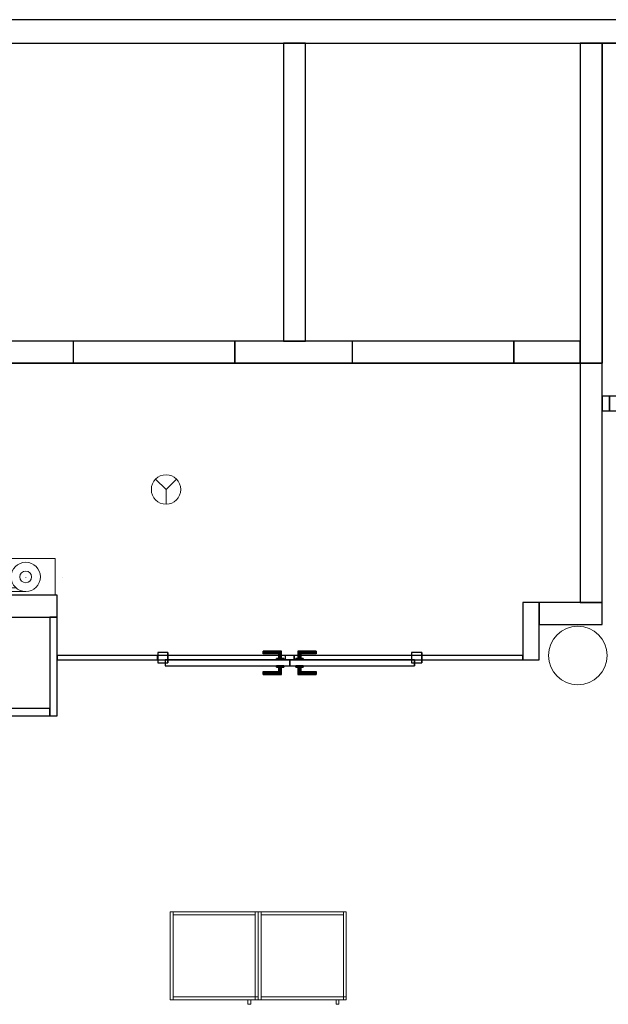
# Model space of a CAD drawing. Header units: metres. Extents: x 397.7 to 427.5, y 12.7 to 28.4.
# Tile 115 of 118: x 417.2 to 421.2, y 21.5 to 28.2. Entities that reach past the tile are written whole.
import ezdxf

# ---------------------------------------------------------------- set-up
doc = ezdxf.new("R2010")
doc.units = ezdxf.units.M
doc.layers.add('01_CARPINTERIA', color=5, linetype='Continuous', lineweight=25, true_color=0x0000ff)
doc.layers.add('01_SUELOS', color=7, linetype='Continuous', lineweight=25, true_color=0x007f00)
for name, color, linetype, lineweight in [('02_MOBILIARIO', 7, 'Continuous', 18), ('A-COLS-____-MCUT', 7, 'Continuous', 18), ('A-COLS-____-OTLN', 7, 'Continuous', 18), ('A-DETL-____-MBND', 7, 'Continuous', 18), ('A-DETL-GENF-OTLN', 7, 'Continuous', 18), ('A-GENM-____-OTLN', 7, 'Continuous', 18), ('A-WALL-____-MCUT', 7, 'Continuous', 25), ('A-WALL-____-OTLN', 7, 'Continuous', 25)]:
    doc.layers.add(name, color=color, linetype=linetype, lineweight=lineweight)

# ---------------------------------------------------------------- blocks, each defined once
blk = doc.blocks.new('Family - Armai 60x60x60_P5-151211-08_PCI_P5')
at = {"layer": 'A-DETL-____-MBND', "color": 253, "true_color": 0xaaaaaa}
for p, q in [((0, 0.03), (0, 0.63)), ((0, 0.63), (0, 0.03)), ((0, 0.63), (0.6, 0.63)), ((0.6, 0.63), (0, 0.63)), ((0, 0.03), (0, 0.63)), ((0, 0.63), (0.02, 0.63)), ((0, 0.63), (0.02, 0.63)), ((0, 0.63), (0, 0.03)), ((0, 0.03), (0, 0.63)), ((0, 0.63), (0, 0.03)), ((0, 0.63), (0.6, 0.63)), ((0.6, 0.63), (0, 0.63)), ((0.02, 0.63), (0.02, 0.03)), ((0.02, 0.03), (0.02, 0.63)), ((0.02, 0.61), (0.02, 0.63)), ((0.02, 0.63), (0.02, 0.61)), ((0.02, 0.63), (0.58, 0.63)), ((0.58, 0.63), (0.02, 0.63)), ((0.58, 0.61), (0.02, 0.61)), ((0.02, 0.61), (0.58, 0.61)), ((0.58, 0.03), (0.58, 0.63)), ((0.58, 0.63), (0.6, 0.63)), ((0.58, 0.63), (0.6, 0.63)), ((0.58, 0.63), (0.58, 0.03)), ((0.58, 0.63), (0.58, 0.61)), ((0.58, 0.63), (0.58, 0.61)), ((0.6, 0.63), (0.6, 0.03)), ((0.6, 0.03), (0.6, 0.63)), ((0.6, 0.63), (0.6, 0.03)), ((0.6, 0.03), (0.6, 0.63)), ((0.6, 0.63), (0.6, 0.03)), ((0.6, 0.03), (0.6, 0.63)), ((0.6, 0.03), (0, 0.03)), ((0, 0.03), (0.6, 0.03)), ((0.02, 0.03), (0, 0.03)), ((0, 0.03), (0.02, 0.03)), ((0.6, 0.03), (0, 0.03)), ((0, 0.03), (0.6, 0.03)), ((0.02, 0.03), (0.02, 0.05)), ((0.02, 0.05), (0.02, 0.03)), ((0.02, 0.05), (0.58, 0.05)), ((0.58, 0.05), (0.02, 0.05)), ((0.58, 0.03), (0.02, 0.03)), ((0.02, 0.03), (0.58, 0.03)), ((0.53, 0), (0.53, 0.03)), ((0.53, 0.03), (0.53, 0)), ((0.53, 0.03), (0.55, 0.03)), ((0.55, 0.03), (0.53, 0.03)), ((0.55, 0), (0.53, 0)), ((0.53, 0), (0.55, 0)), ((0.55, 0.03), (0.55, 0)), ((0.55, 0.03), (0.55, 0)), ((0.58, 0.03), (0.58, 0.05)), ((0.58, 0.05), (0.6, 0.05)), ((0.58, 0.03), (0.58, 0.05)), ((0.6, 0.05), (0.58, 0.05)), ((0.58, 0.05), (0.58, 0.03)), ((0.58, 0.05), (0.58, 0.03)), ((0.6, 0.03), (0.58, 0.03)), ((0.58, 0.03), (0.6, 0.03)), ((0.6, 0.03), (0.58, 0.03)), ((0.58, 0.03), (0.6, 0.03)), ((0.6, 0.05), (0.6, 0.03)), ((0.6, 0.03), (0.6, 0.05))]:
    blk.add_line(p, q, dxfattribs=at)
blk = doc.blocks.new('Family - Evans P5-151270-08_PCI_P5')
at = {"layer": 'A-WALL-____-MCUT', "color": 253, "true_color": 0xaaaaaa}
for p, q in [((0.6881, 0.03), (0, 0.03)), ((0, 0.03), (0, 0)), ((0, 0), (0.6881, 0)), ((0.6881, 0), (0.6881, 0.03)), ((2.4872, 0.03), (2.4872, 0)), ((3.1707, 0.03), (2.4872, 0.03)), ((2.4872, 0), (3.1707, 0)), ((3.1707, 0), (3.1707, 0.03))]:
    blk.add_line(p, q, dxfattribs=at)
at = {"layer": 'A-WALL-____-OTLN', "color": 253, "true_color": 0xaaaaaa}
for p, q in [((3.1707, 0.03), (0, 0.03)), ((0, 0.03), (0, 0)), ((0, 0), (3.1707, 0)), ((2.4872, 0.03), (0.6881, 0.03)), ((0.6881, 0.03), (0.6881, 0)), ((2.4872, 0.03), (2.4872, 0)), ((3.1707, 0), (3.1707, 0.03)), ((0.6881, 0), (2.4872, 0))]:
    blk.add_line(p, q, dxfattribs=at)
at = {"layer": 'A-WALL-____-OTLN', "color": 253, "lineweight": 18, "true_color": 0xaaaaaa}
blk.add_line((0, 0), (3.1707, 0), dxfattribs=at)
blk = doc.blocks.new('Family - Vano porta P5-151272-08_PCI_P5')
at = {"layer": 'A-GENM-____-OTLN', "color": 253, "true_color": 0xaaaaaa}
for p, q in [((418.1305, 23.8995), (418.1305, 23.8695)), ((419.9296, 23.8995), (418.1305, 23.8995)), ((418.1305, 23.8995), (418.1305, 23.8695)), ((418.1305, 23.8995), (419.9296, 23.8995)), ((418.1305, 23.8695), (419.9296, 23.8695)), ((419.9296, 23.8695), (418.1305, 23.8695)), ((419.9296, 23.8695), (419.9296, 23.8995)), ((419.9296, 23.8995), (419.9296, 23.8695))]:
    blk.add_line(p, q, dxfattribs=at)
blk = doc.blocks.new('Family - Evans P5-151276-08_PCI_P5')
at = {"layer": 'A-WALL-____-MCUT', "color": 253, "true_color": 0xaaaaaa}
for p, q in [((0.39, 0.11), (0, 0.11)), ((0, 0.11), (0, 0)), ((0.39, 0), (0.39, 0.11)), ((0, 0), (0.39, 0))]:
    blk.add_line(p, q, dxfattribs=at)
at = {"layer": 'A-WALL-____-OTLN', "color": 253, "true_color": 0xaaaaaa}
for p, q in [((0.39, 0.11), (0, 0.11)), ((0, 0.11), (0, 0)), ((0.39, 0), (0.39, 0.11)), ((0, 0), (0.39, 0))]:
    blk.add_line(p, q, dxfattribs=at)
at = {"layer": 'A-WALL-____-OTLN', "color": 253, "lineweight": 18, "true_color": 0xaaaaaa}
blk.add_line((0, 0), (0.39, 0), dxfattribs=at)
blk = doc.blocks.new('Family - LONDR55-XX_ZZ-ARQ-CAA-M3D-Londres55-151293-08_PCI_P5')
at = {"layer": '01_CARPINTERIA', "color": 161, "true_color": 0xaaaaff}
for p, q in [((0.719, 0.1487), (0.719, 0.15)), ((0.719, 0.15), (0.719, 0.1487)), ((0.844, 0.15), (0.719, 0.15)), ((0.719, 0.145), (0.719, 0.1487)), ((0.719, 0.1487), (0.719, 0.145)), ((0.8427, 0.1487), (0.719, 0.1487)), ((0.8427, 0.1487), (0.719, 0.1487)), ((0.719, 0.14), (0.719, 0.145)), ((0.719, 0.145), (0.719, 0.14)), ((0.839, 0.145), (0.719, 0.145)), ((0.839, 0.145), (0.719, 0.145)), ((0.719, 0.135), (0.719, 0.14)), ((0.719, 0.14), (0.719, 0.135)), ((0.719, 0.14), (0.834, 0.14)), ((0.834, 0.14), (0.719, 0.14)), ((0.719, 0.135), (0.719, 0.1313)), ((0.719, 0.1313), (0.719, 0.135)), ((0.829, 0.135), (0.719, 0.135)), ((0.829, 0.135), (0.719, 0.135)), ((0.8254, 0.1313), (0.829, 0.135)), ((0.829, 0.135), (0.8254, 0.1313)), ((0.829, 0.135), (0.834, 0.14)), ((0.834, 0.14), (0.829, 0.135)), ((0.829, 0.1), (0.829, 0.135)), ((0.829, 0.1), (0.829, 0.135)), ((0.839, 0.145), (0.834, 0.14)), ((0.834, 0.14), (0.839, 0.145)), ((0.834, 0.14), (0.834, 0.1)), ((0.834, 0.1), (0.834, 0.14)), ((0.8427, 0.1487), (0.839, 0.145)), ((0.839, 0.145), (0.8427, 0.1487)), ((0.839, 0.1), (0.839, 0.145)), ((0.839, 0.1), (0.839, 0.145)), ((0.844, 0.15), (0.8427, 0.1487)), ((0.8427, 0.1487), (0.844, 0.15)), ((0.8427, 0.1), (0.8427, 0.1487)), ((0.8427, 0.1), (0.8427, 0.1487)), ((0.844, 0.1), (0.844, 0.15)), ((0.9564, 0.1487), (0.955, 0.15)), ((0.955, 0.15), (0.955, 0.1)), ((0.955, 0.15), (0.9564, 0.1487)), ((1.08, 0.15), (0.955, 0.15)), ((0.96, 0.145), (0.9564, 0.1487)), ((0.9564, 0.1487), (0.9564, 0.1)), ((0.9564, 0.1487), (0.9564, 0.1)), ((0.9564, 0.1487), (0.96, 0.145)), ((1.08, 0.1487), (0.9564, 0.1487)), ((1.08, 0.1487), (0.9564, 0.1487)), ((0.965, 0.14), (0.96, 0.145)), ((0.96, 0.145), (0.96, 0.1)), ((0.96, 0.145), (0.96, 0.1)), ((0.96, 0.145), (0.965, 0.14)), ((1.08, 0.145), (0.96, 0.145)), ((1.08, 0.145), (0.96, 0.145)), ((0.965, 0.1), (0.965, 0.14)), ((0.965, 0.14), (0.965, 0.1)), ((0.965, 0.14), (0.97, 0.135)), ((0.97, 0.135), (0.965, 0.14)), ((0.965, 0.14), (1.08, 0.14)), ((1.08, 0.14), (0.965, 0.14)), ((0.97, 0.135), (0.97, 0.1)), ((0.97, 0.135), (0.9737, 0.1313)), ((0.9737, 0.1313), (0.97, 0.135)), ((0.97, 0.135), (0.97, 0.1)), ((1.08, 0.135), (0.97, 0.135)), ((1.08, 0.135), (0.97, 0.135)), ((1.08, 0.1487), (1.08, 0.15)), ((1.08, 0.15), (1.08, 0.1487)), ((1.08, 0.145), (1.08, 0.1487)), ((1.08, 0.1487), (1.08, 0.145)), ((1.08, 0.145), (1.08, 0.14)), ((1.08, 0.14), (1.08, 0.145)), ((1.08, 0.14), (1.08, 0.135)), ((1.08, 0.135), (1.08, 0.14)), ((1.08, 0.135), (1.08, 0.1313)), ((1.08, 0.1313), (1.08, 0.135)), ((0.07, 0.07), (0, 0.07)), ((0, 0.07), (0, 0)), ((0.07, 0.07), (0, 0.07)), ((0, 0), (0, 0.07)), ((0.899, 0.09), (0.05, 0.09)), ((0.05, 0.09), (0.05, 0.05)), ((0.899, 0.09), (0.05, 0.09)), ((0.05, 0.05), (0.05, 0.09)), ((0.07, 0), (0.07, 0.07)), ((0.07, 0), (0.07, 0.07)), ((0.719, 0.1313), (0.719, 0.13)), ((0.719, 0.13), (0.719, 0.1313)), ((0.8254, 0.1313), (0.719, 0.1313)), ((0.8254, 0.1313), (0.719, 0.1313)), ((0.824, 0.13), (0.719, 0.13)), ((0.859, 0.1), (0.809, 0.1)), ((0.809, 0.1), (0.859, 0.1)), ((0.809, 0.09), (0.809, 0.1)), ((0.809, 0.09), (0.809, 0.1)), ((0.859, 0.09), (0.809, 0.09)), ((0.809, 0.09), (0.859, 0.09)), ((0.824, 0.13), (0.8254, 0.1313)), ((0.8254, 0.1313), (0.824, 0.13)), ((0.824, 0.1), (0.824, 0.13)), ((0.8254, 0.1), (0.824, 0.1)), ((0.824, 0.1), (0.8254, 0.1)), ((0.8254, 0.1), (0.8254, 0.1313)), ((0.8254, 0.1), (0.8254, 0.1313)), ((0.829, 0.1), (0.8254, 0.1)), ((0.8254, 0.1), (0.829, 0.1)), ((0.834, 0.1), (0.829, 0.1)), ((0.829, 0.1), (0.834, 0.1)), ((0.839, 0.1), (0.834, 0.1)), ((0.834, 0.1), (0.839, 0.1)), ((0.839, 0.1), (0.8427, 0.1)), ((0.8427, 0.1), (0.839, 0.1)), ((0.8427, 0.1), (0.844, 0.1)), ((0.844, 0.1), (0.8427, 0.1)), ((0.859, 0.09), (0.859, 0.1)), ((0.859, 0.1), (0.859, 0.09)), ((0.899, 0.05), (0.899, 0.09)), ((0.899, 0.05), (0.899, 0.09)), ((1.7491, 0.09), (0.9, 0.09)), ((0.9, 0.09), (0.9, 0.05)), ((1.7491, 0.09), (0.9, 0.09)), ((0.9, 0.05), (0.9, 0.09)), ((0.99, 0.1), (0.94, 0.1)), ((0.94, 0.1), (0.99, 0.1)), ((0.94, 0.09), (0.94, 0.1)), ((0.94, 0.09), (0.94, 0.1)), ((0.99, 0.09), (0.94, 0.09)), ((0.94, 0.09), (0.99, 0.09)), ((0.9564, 0.1), (0.955, 0.1)), ((0.955, 0.1), (0.9564, 0.1)), ((0.96, 0.1), (0.9564, 0.1)), ((0.9564, 0.1), (0.96, 0.1)), ((0.965, 0.1), (0.96, 0.1)), ((0.96, 0.1), (0.965, 0.1)), ((0.97, 0.1), (0.965, 0.1)), ((0.965, 0.1), (0.97, 0.1)), ((0.97, 0.1), (0.9737, 0.1)), ((0.9737, 0.1), (0.97, 0.1)), ((0.9737, 0.1313), (0.9737, 0.1)), ((0.9737, 0.1313), (0.975, 0.13)), ((0.975, 0.13), (0.9737, 0.1313)), ((0.9737, 0.1313), (0.9737, 0.1)), ((1.08, 0.1313), (0.9737, 0.1313)), ((1.08, 0.1313), (0.9737, 0.1313)), ((0.9737, 0.1), (0.975, 0.1)), ((0.975, 0.1), (0.9737, 0.1)), ((0.975, 0.13), (0.975, 0.1)), ((1.08, 0.13), (0.975, 0.13)), ((0.99, 0.09), (0.99, 0.1)), ((0.99, 0.1), (0.99, 0.09)), ((1.08, 0.1313), (1.08, 0.13)), ((1.08, 0.13), (1.08, 0.1313)), ((1.7991, 0.07), (1.7291, 0.07)), ((1.7291, 0.07), (1.7291, 0)), ((1.7991, 0.07), (1.7291, 0.07)), ((1.7291, 0), (1.7291, 0.07)), ((1.7491, 0.05), (1.7491, 0.09)), ((1.7491, 0.05), (1.7491, 0.09)), ((1.7991, 0), (1.7991, 0.07)), ((1.7991, 0), (1.7991, 0.07)), ((0, 0), (0.07, 0)), ((0, 0), (0.07, 0)), ((0.05, 0.05), (0.899, 0.05)), ((0.05, 0.05), (0.899, 0.05)), ((0.719, 0.0087), (0.719, 0.01)), ((0.719, 0.01), (0.719, 0.0087)), ((0.719, 0.01), (0.824, 0.01)), ((0.719, 0.005), (0.719, 0.0087)), ((0.719, 0.0087), (0.719, 0.005)), ((0.719, 0.0087), (0.8254, 0.0087)), ((0.719, 0.0087), (0.8254, 0.0087)), ((0.719, 0), (0.719, 0.005)), ((0.719, 0.005), (0.719, 0)), ((0.719, 0.005), (0.829, 0.005)), ((0.719, 0.005), (0.829, 0.005)), ((0.719, -0.005), (0.719, 0)), ((0.834, 0), (0.719, 0)), ((0.719, 0), (0.834, 0)), ((0.809, 0.05), (0.859, 0.05)), ((0.859, 0.05), (0.809, 0.05)), ((0.809, 0.04), (0.809, 0.05)), ((0.809, 0.04), (0.809, 0.05)), ((0.809, 0.04), (0.859, 0.04)), ((0.859, 0.04), (0.809, 0.04)), ((0.8254, 0.04), (0.824, 0.04)), ((0.824, 0.04), (0.8254, 0.04)), ((0.824, 0.01), (0.824, 0.04)), ((0.8254, 0.0087), (0.824, 0.01)), ((0.824, 0.01), (0.8254, 0.0087)), ((0.829, 0.04), (0.8254, 0.04)), ((0.8254, 0.04), (0.829, 0.04)), ((0.8254, 0.0087), (0.8254, 0.04)), ((0.8254, 0.0087), (0.8254, 0.04)), ((0.829, 0.005), (0.8254, 0.0087)), ((0.8254, 0.0087), (0.829, 0.005)), ((0.829, 0.04), (0.834, 0.04)), ((0.834, 0.04), (0.829, 0.04)), ((0.829, 0.005), (0.829, 0.04)), ((0.829, 0.005), (0.829, 0.04)), ((0.834, 0), (0.829, 0.005)), ((0.829, 0.005), (0.834, 0)), ((0.834, 0.04), (0.839, 0.04)), ((0.839, 0.04), (0.834, 0.04)), ((0.834, 0.04), (0.834, 0)), ((0.834, 0), (0.834, 0.04)), ((0.834, 0), (0.839, -0.005)), ((0.839, 0.04), (0.8427, 0.04)), ((0.8427, 0.04), (0.839, 0.04)), ((0.839, -0.005), (0.839, 0.04)), ((0.839, -0.005), (0.839, 0.04)), ((0.8427, 0.04), (0.844, 0.04)), ((0.844, 0.04), (0.8427, 0.04)), ((0.8427, -0.0087), (0.8427, 0.04)), ((0.8427, -0.0087), (0.8427, 0.04)), ((0.844, -0.01), (0.844, 0.04)), ((0.859, 0.04), (0.859, 0.05)), ((0.859, 0.05), (0.859, 0.04)), ((0.93, 0.05), (0.87, 0.05)), ((0.87, 0.05), (0.87, 0.02)), ((0.93, 0.05), (0.87, 0.05)), ((0.87, 0.02), (0.87, 0.05)), ((0.87, 0.02), (0.93, 0.02)), ((0.87, 0.02), (0.93, 0.02)), ((0.9, 0.05), (1.7491, 0.05)), ((0.9, 0.05), (1.7491, 0.05)), ((0.93, 0.02), (0.93, 0.05)), ((0.93, 0.02), (0.93, 0.05)), ((0.94, 0.05), (0.99, 0.05)), ((0.99, 0.05), (0.94, 0.05)), ((0.94, 0.04), (0.94, 0.05)), ((0.94, 0.04), (0.94, 0.05)), ((0.94, 0.04), (0.99, 0.04)), ((0.99, 0.04), (0.94, 0.04)), ((0.9564, 0.04), (0.955, 0.04)), ((0.955, 0.04), (0.9564, 0.04)), ((0.955, 0.04), (0.955, -0.01)), ((0.96, 0.04), (0.9564, 0.04)), ((0.9564, 0.04), (0.96, 0.04)), ((0.9564, 0.04), (0.9564, -0.0087)), ((0.9564, 0.04), (0.9564, -0.0087)), ((0.96, 0.04), (0.965, 0.04)), ((0.965, 0.04), (0.96, 0.04)), ((0.96, 0.04), (0.96, -0.005)), ((0.96, 0.04), (0.96, -0.005)), ((0.965, 0), (0.96, -0.005)), ((0.965, 0.04), (0.97, 0.04)), ((0.97, 0.04), (0.965, 0.04)), ((0.965, 0), (0.965, 0.04)), ((0.965, 0.04), (0.965, 0)), ((0.97, 0.005), (0.965, 0)), ((0.965, 0), (0.97, 0.005)), ((1.08, 0), (0.965, 0)), ((0.965, 0), (1.08, 0)), ((0.97, 0.04), (0.9737, 0.04)), ((0.9737, 0.04), (0.97, 0.04)), ((0.97, 0.04), (0.97, 0.005)), ((0.97, 0.04), (0.97, 0.005)), ((0.9737, 0.0087), (0.97, 0.005)), ((0.97, 0.005), (0.9737, 0.0087)), ((0.97, 0.005), (1.08, 0.005)), ((0.97, 0.005), (1.08, 0.005)), ((0.9737, 0.04), (0.975, 0.04)), ((0.975, 0.04), (0.9737, 0.04)), ((0.9737, 0.04), (0.9737, 0.0087)), ((0.9737, 0.04), (0.9737, 0.0087)), ((0.975, 0.01), (0.9737, 0.0087)), ((0.9737, 0.0087), (0.975, 0.01)), ((0.9737, 0.0087), (1.08, 0.0087)), ((0.9737, 0.0087), (1.08, 0.0087)), ((0.975, 0.04), (0.975, 0.01)), ((0.975, 0.01), (1.08, 0.01)), ((0.99, 0.04), (0.99, 0.05)), ((0.99, 0.05), (0.99, 0.04)), ((1.08, 0.0087), (1.08, 0.01)), ((1.08, 0.01), (1.08, 0.0087)), ((1.08, 0.005), (1.08, 0.0087)), ((1.08, 0.0087), (1.08, 0.005)), ((1.08, 0.005), (1.08, 0)), ((1.08, 0), (1.08, 0.005)), ((1.08, 0), (1.08, -0.005)), ((1.08, -0.005), (1.08, 0)), ((1.7291, 0), (1.7991, 0)), ((1.7291, 0), (1.7991, 0)), ((0.719, 0), (0.719, -0.005)), ((0.719, -0.005), (0.719, -0.0087)), ((0.719, -0.0087), (0.719, -0.005)), ((0.719, -0.005), (0.839, -0.005)), ((0.719, -0.005), (0.839, -0.005)), ((0.719, -0.0087), (0.719, -0.01)), ((0.719, -0.01), (0.719, -0.0087)), ((0.719, -0.0087), (0.8427, -0.0087)), ((0.719, -0.0087), (0.8427, -0.0087)), ((0.719, -0.01), (0.844, -0.01)), ((0.839, -0.005), (0.834, 0)), ((0.839, -0.005), (0.8427, -0.0087)), ((0.8427, -0.0087), (0.839, -0.005)), ((0.8427, -0.0087), (0.844, -0.01)), ((0.844, -0.01), (0.8427, -0.0087)), ((0.955, -0.01), (0.9564, -0.0087)), ((0.9564, -0.0087), (0.955, -0.01)), ((0.955, -0.01), (1.08, -0.01)), ((0.9564, -0.0087), (0.96, -0.005)), ((0.96, -0.005), (0.9564, -0.0087)), ((0.9564, -0.0087), (1.08, -0.0087)), ((0.9564, -0.0087), (1.08, -0.0087)), ((0.96, -0.005), (0.965, 0)), ((0.96, -0.005), (1.08, -0.005)), ((0.96, -0.005), (1.08, -0.005)), ((1.08, -0.005), (1.08, -0.0087)), ((1.08, -0.0087), (1.08, -0.005)), ((1.08, -0.0087), (1.08, -0.01)), ((1.08, -0.01), (1.08, -0.0087))]:
    blk.add_line(p, q, dxfattribs=at)
blk = doc.blocks.new('Family - Porta P5-151294-08_PCI_P5')
blk.add_blockref('Family - LONDR55-XX_ZZ-ARQ-CAA-M3D-Londres55-151293-08_PCI_P5', (0, 0))
blk = doc.blocks.new('Family - Armai 60x60x60_P5-151342-08_PCI_P5')
at = {"layer": 'A-DETL-____-MBND', "color": 253, "true_color": 0xaaaaaa}
for p, q in [((0, 0.03), (0, 0.63)), ((0, 0.63), (0, 0.03)), ((0, 0.63), (0.6, 0.63)), ((0.6, 0.63), (0, 0.63)), ((0, 0.03), (0, 0.63)), ((0, 0.63), (0.02, 0.63)), ((0, 0.63), (0.02, 0.63)), ((0, 0.63), (0, 0.03)), ((0, 0.03), (0, 0.63)), ((0, 0.63), (0, 0.03)), ((0, 0.63), (0.6, 0.63)), ((0.6, 0.63), (0, 0.63)), ((0.02, 0.61), (0.02, 0.63)), ((0.02, 0.63), (0.02, 0.61)), ((0.02, 0.63), (0.58, 0.63)), ((0.58, 0.63), (0.02, 0.63)), ((0.02, 0.63), (0.02, 0.03)), ((0.02, 0.03), (0.02, 0.63)), ((0.58, 0.61), (0.02, 0.61)), ((0.02, 0.61), (0.58, 0.61)), ((0.58, 0.03), (0.58, 0.63)), ((0.58, 0.63), (0.6, 0.63)), ((0.58, 0.63), (0.6, 0.63)), ((0.58, 0.63), (0.58, 0.03)), ((0.58, 0.63), (0.58, 0.61)), ((0.58, 0.63), (0.58, 0.61)), ((0.6, 0.63), (0.6, 0.03)), ((0.6, 0.03), (0.6, 0.63)), ((0.6, 0.63), (0.6, 0.03)), ((0.6, 0.03), (0.6, 0.63)), ((0.6, 0.63), (0.6, 0.03)), ((0.6, 0.03), (0.6, 0.63)), ((0.6, 0.03), (0, 0.03)), ((0, 0.03), (0.6, 0.03)), ((0.02, 0.03), (0, 0.03)), ((0, 0.03), (0.02, 0.03)), ((0.6, 0.03), (0, 0.03)), ((0, 0.03), (0.6, 0.03)), ((0.02, 0.03), (0.02, 0.05)), ((0.02, 0.05), (0.02, 0.03)), ((0.02, 0.05), (0.58, 0.05)), ((0.58, 0.05), (0.02, 0.05)), ((0.58, 0.03), (0.02, 0.03)), ((0.02, 0.03), (0.58, 0.03)), ((0.53, 0), (0.53, 0.03)), ((0.53, 0.03), (0.53, 0)), ((0.53, 0.03), (0.55, 0.03)), ((0.55, 0.03), (0.53, 0.03)), ((0.55, 0), (0.53, 0)), ((0.53, 0), (0.55, 0)), ((0.55, 0.03), (0.55, 0)), ((0.55, 0.03), (0.55, 0)), ((0.58, 0.03), (0.58, 0.05)), ((0.58, 0.05), (0.6, 0.05)), ((0.58, 0.03), (0.58, 0.05)), ((0.6, 0.05), (0.58, 0.05)), ((0.58, 0.05), (0.58, 0.03)), ((0.58, 0.05), (0.58, 0.03)), ((0.6, 0.03), (0.58, 0.03)), ((0.58, 0.03), (0.6, 0.03)), ((0.6, 0.03), (0.58, 0.03)), ((0.58, 0.03), (0.6, 0.03)), ((0.6, 0.05), (0.6, 0.03)), ((0.6, 0.03), (0.6, 0.05))]:
    blk.add_line(p, q, dxfattribs=at)
blk = doc.blocks.new('Family - Evans P5-151394-08_PCI_P5')
at = {"layer": 'A-WALL-____-MCUT', "color": 253, "true_color": 0xaaaaaa}
for p, q in [((0.13, 0.15), (0, 0.15)), ((0, 0.15), (0, 0)), ((0.13, 0), (0.13, 0.15)), ((0.98, 0.15), (0.98, 0)), ((1.13, 0.15), (0.98, 0.15)), ((1.61, 0.15), (1.13, 0.15)), ((1.61, 0), (1.61, 0.15)), ((2.71, 0.15), (2.71, 0)), ((3.51, 0.15), (2.71, 0.15)), ((3.51, 0), (3.51, 0.15)), ((4.61, 0.15), (4.61, 0)), ((5.06, 0.15), (4.61, 0.15)), ((5.06, 0), (5.06, 0.15)), ((0, 0), (0.13, 0)), ((0.98, 0), (1.61, 0)), ((2.71, 0), (3.51, 0)), ((4.61, 0), (5.06, 0))]:
    blk.add_line(p, q, dxfattribs=at)
at = {"layer": 'A-WALL-____-OTLN', "color": 253, "true_color": 0xaaaaaa}
for p, q in [((0.13, 0.15), (0, 0.15)), ((0, 0.15), (0, 0)), ((0.13, 0), (0.13, 0.15)), ((0.98, 0.15), (0.13, 0.15)), ((0.98, 0.15), (0.13, 0.15)), ((0.98, 0), (0.98, 0.15)), ((1.13, 0.15), (0.98, 0.15)), ((5.06, 0.15), (1.13, 0.15)), ((1.61, 0), (1.61, 0.15)), ((2.71, 0.15), (1.61, 0.15)), ((2.71, 0), (2.71, 0.15)), ((3.51, 0), (3.51, 0.15)), ((4.61, 0.15), (3.51, 0.15)), ((4.61, 0), (4.61, 0.15)), ((5.06, 0), (5.06, 0.15)), ((0, 0), (5.06, 0)), ((0.13, 0), (0.98, 0)), ((1.61, 0), (2.71, 0)), ((3.51, 0), (4.61, 0))]:
    blk.add_line(p, q, dxfattribs=at)
at = {"layer": 'A-WALL-____-OTLN', "color": 253, "lineweight": 18, "true_color": 0xaaaaaa}
blk.add_line((0, 0), (5.06, 0), dxfattribs=at)
blk = doc.blocks.new('Family - Vano porta P5-151396-08_PCI_P5')
at = {"layer": 'A-GENM-____-OTLN', "color": 253, "true_color": 0xaaaaaa}
for p, q in [((419.457, 26.0395), (419.457, 25.8895)), ((420.557, 26.0395), (419.457, 26.0395)), ((419.457, 26.0395), (419.457, 25.8895)), ((419.457, 26.0395), (420.557, 26.0395)), ((420.557, 25.8895), (420.557, 26.0395)), ((420.557, 26.0395), (420.557, 25.8895)), ((419.457, 25.8895), (420.557, 25.8895)), ((420.557, 25.8895), (419.457, 25.8895))]:
    blk.add_line(p, q, dxfattribs=at)
blk = doc.blocks.new('Family - Vano porta P5-151398-08_PCI_P5')
at = {"layer": 'A-GENM-____-OTLN', "color": 253, "true_color": 0xaaaaaa}
for p, q in [((417.557, 26.0395), (417.557, 25.8895)), ((418.657, 26.0395), (417.557, 26.0395)), ((417.557, 26.0395), (417.557, 25.8895)), ((417.557, 26.0395), (418.657, 26.0395)), ((418.657, 25.8895), (418.657, 26.0395)), ((418.657, 26.0395), (418.657, 25.8895)), ((417.557, 25.8895), (418.657, 25.8895)), ((418.657, 25.8895), (417.557, 25.8895))]:
    blk.add_line(p, q, dxfattribs=at)
blk = doc.blocks.new('Family - Evans P5-151448-08_PCI_P5')
at = {"layer": 'A-WALL-____-MCUT', "color": 253, "true_color": 0xaaaaaa}
for p, q in [((0.67, 0.05), (0, 0.05)), ((0, 0.05), (0, 0)), ((0, 0), (0.67, 0)), ((0.67, 0), (0.67, 0.05))]:
    blk.add_line(p, q, dxfattribs=at)
at = {"layer": 'A-WALL-____-OTLN', "color": 253, "true_color": 0xaaaaaa}
for p, q in [((0.67, 0.05), (0, 0.05)), ((0, 0.05), (0, 0)), ((0, 0), (0.67, 0)), ((0.67, 0), (0.67, 0.05))]:
    blk.add_line(p, q, dxfattribs=at)
at = {"layer": 'A-WALL-____-OTLN', "color": 253, "lineweight": 18, "true_color": 0xaaaaaa}
blk.add_line((0, 0), (0.7408, 0), dxfattribs=at)
blk = doc.blocks.new('Family - Pilar P5-151521-08_PCI_P5')
at = {"layer": 'A-COLS-____-MCUT', "color": 253, "true_color": 0xaaaaaa}
for start, end in [(360, 180), (180, 360)]:
    blk.add_arc((0.2, 0.2), 0.2, start, end, dxfattribs=at)
at = {"layer": 'A-COLS-____-OTLN', "color": 253, "true_color": 0xaaaaaa}
for start, end in [(360, 180), (180, 360)]:
    blk.add_arc((0.2, 0.2), 0.2, start, end, dxfattribs=at)
blk = doc.blocks.new('Family - Evans P5-151523-08_PCI_P5')
at = {"layer": 'A-WALL-____-MCUT', "color": 253, "true_color": 0xaaaaaa}
for p, q in [((25.5877, 0.16), (0.0331, 0.16)), ((0, 0), (25.556, 0))]:
    blk.add_line(p, q, dxfattribs=at)
at = {"layer": 'A-WALL-____-OTLN', "color": 253, "true_color": 0xaaaaaa}
for p, q in [((25.5877, 0.16), (0.0331, 0.16)), ((0, 0), (25.556, 0))]:
    blk.add_line(p, q, dxfattribs=at)
at = {"layer": 'A-WALL-____-OTLN', "color": 253, "lineweight": 18, "true_color": 0xaaaaaa}
blk.add_line((0, 0), (25.556, 0), dxfattribs=at)
blk = doc.blocks.new('Family - Armai 60x60x60_P5-151553-08_PCI_P5')
at = {"layer": 'A-DETL-____-MBND', "color": 253, "true_color": 0xaaaaaa}
for p, q in [((0, 0.03), (0, 0.63)), ((0, 0.63), (0, 0.03)), ((0, 0.63), (0.6, 0.63)), ((0.6, 0.63), (0, 0.63)), ((0, 0.03), (0, 0.63)), ((0, 0.63), (0, 0.03)), ((0, 0.63), (0.6, 0.63)), ((0.6, 0.63), (0, 0.63)), ((0, 0.03), (0, 0.63)), ((0, 0.63), (0.02, 0.63)), ((0, 0.63), (0.02, 0.63)), ((0, 0.63), (0, 0.03)), ((0.02, 0.61), (0.02, 0.63)), ((0.02, 0.63), (0.02, 0.61)), ((0.02, 0.63), (0.58, 0.63)), ((0.58, 0.63), (0.02, 0.63)), ((0.02, 0.63), (0.02, 0.03)), ((0.02, 0.03), (0.02, 0.63)), ((0.58, 0.61), (0.02, 0.61)), ((0.02, 0.61), (0.58, 0.61)), ((0.58, 0.63), (0.58, 0.61)), ((0.58, 0.63), (0.58, 0.61)), ((0.58, 0.03), (0.58, 0.63)), ((0.58, 0.63), (0.6, 0.63)), ((0.58, 0.63), (0.6, 0.63)), ((0.58, 0.63), (0.58, 0.03)), ((0.6, 0.63), (0.6, 0.03)), ((0.6, 0.03), (0.6, 0.63)), ((0.6, 0.63), (0.6, 0.03)), ((0.6, 0.03), (0.6, 0.63)), ((0.6, 0.63), (0.6, 0.03)), ((0.6, 0.03), (0.6, 0.63)), ((0.6, 0.03), (0, 0.03)), ((0, 0.03), (0.6, 0.03)), ((0.6, 0.03), (0, 0.03)), ((0, 0.03), (0.6, 0.03)), ((0.02, 0.03), (0, 0.03)), ((0, 0.03), (0.02, 0.03)), ((0.02, 0.03), (0.02, 0.05)), ((0.02, 0.05), (0.02, 0.03)), ((0.02, 0.05), (0.58, 0.05)), ((0.58, 0.05), (0.02, 0.05)), ((0.58, 0.03), (0.02, 0.03)), ((0.02, 0.03), (0.58, 0.03)), ((0.53, 0), (0.53, 0.03)), ((0.53, 0.03), (0.53, 0)), ((0.53, 0.03), (0.55, 0.03)), ((0.55, 0.03), (0.53, 0.03)), ((0.55, 0), (0.53, 0)), ((0.53, 0), (0.55, 0)), ((0.55, 0.03), (0.55, 0)), ((0.55, 0.03), (0.55, 0)), ((0.58, 0.05), (0.58, 0.03)), ((0.58, 0.05), (0.58, 0.03)), ((0.58, 0.03), (0.58, 0.05)), ((0.58, 0.05), (0.6, 0.05)), ((0.58, 0.03), (0.58, 0.05)), ((0.6, 0.05), (0.58, 0.05)), ((0.6, 0.03), (0.58, 0.03)), ((0.58, 0.03), (0.6, 0.03)), ((0.6, 0.03), (0.58, 0.03)), ((0.58, 0.03), (0.6, 0.03)), ((0.6, 0.05), (0.6, 0.03)), ((0.6, 0.03), (0.6, 0.05))]:
    blk.add_line(p, q, dxfattribs=at)
blk = doc.blocks.new('Family - Evans P5-151563-08_PCI_P5')
at = {"layer": 'A-WALL-____-MCUT', "color": 253, "true_color": 0xaaaaaa}
for p, q in [((0.4293, 0.15), (0, 0.15)), ((0, 0.15), (0, 0)), ((0.4293, 0), (0.4293, 0.15)), ((0, 0), (0.4293, 0))]:
    blk.add_line(p, q, dxfattribs=at)
at = {"layer": 'A-WALL-____-OTLN', "color": 253, "true_color": 0xaaaaaa}
for p, q in [((0.4293, 0.15), (0, 0.15)), ((0, 0.15), (0, 0)), ((0.4293, 0), (0.4293, 0.15)), ((0, 0), (0.4293, 0))]:
    blk.add_line(p, q, dxfattribs=at)
at = {"layer": 'A-WALL-____-OTLN', "color": 253, "lineweight": 18, "true_color": 0xaaaaaa}
blk.add_line((0, 0), (0.4293, 0), dxfattribs=at)
blk = doc.blocks.new('Family - Evans P5-151598-08_PCI_P5')
at = {"layer": 'A-WALL-____-MCUT', "color": 253, "true_color": 0xaaaaaa}
for p, q in [((3.8088, 0.15), (0, 0.15)), ((0, 0.15), (0, 0)), ((3.8088, 0), (3.8088, 0.15)), ((0, 0), (3.8088, 0))]:
    blk.add_line(p, q, dxfattribs=at)
at = {"layer": 'A-WALL-____-OTLN', "color": 253, "true_color": 0xaaaaaa}
for p, q in [((3.8088, 0.15), (0, 0.15)), ((0, 0.15), (0, 0)), ((3.8088, 0), (3.8088, 0.15)), ((0, 0), (3.8088, 0))]:
    blk.add_line(p, q, dxfattribs=at)
at = {"layer": 'A-WALL-____-OTLN', "color": 253, "lineweight": 18, "true_color": 0xaaaaaa}
blk.add_line((0, 0), (3.8088, 0), dxfattribs=at)
blk = doc.blocks.new('Family - Evans P5-151685-08_PCI_P5')
at = {"layer": 'A-WALL-____-MCUT', "color": 253, "true_color": 0xaaaaaa}
for p, q in [((2.0288, 0.15), (0, 0.15)), ((0, 0.15), (0, 0)), ((2.0288, 0), (2.0288, 0.15)), ((0, 0), (2.0288, 0))]:
    blk.add_line(p, q, dxfattribs=at)
at = {"layer": 'A-WALL-____-OTLN', "color": 253, "true_color": 0xaaaaaa}
for p, q in [((2.0288, 0.15), (0, 0.15)), ((0, 0.15), (0, 0)), ((2.0288, 0), (2.0288, 0.15)), ((0, 0), (2.0288, 0))]:
    blk.add_line(p, q, dxfattribs=at)
at = {"layer": 'A-WALL-____-OTLN', "color": 253, "lineweight": 18, "true_color": 0xaaaaaa}
blk.add_line((0, 0), (2.0288, 0), dxfattribs=at)
blk = doc.blocks.new('Family - Paviment P5-151720-08_PCI_P5')
at = {"layer": '01_SUELOS', "color": 9, "true_color": 0xaad4aa}
for p, q in [((22.8618, 14.9576), (22.8618, 12.7788)), ((22.8618, 12.7788), (22.8618, 14.9576)), ((28.518, 14.9576), (22.8618, 14.9576)), ((22.8618, 14.9576), (28.518, 14.9576)), ((22.8618, 12.7788), (18.6295, 12.7788)), ((18.6295, 12.7788), (22.8618, 12.7788))]:
    blk.add_line(p, q, dxfattribs=at)
blk = doc.blocks.new('Family - Evans P5-151722-08_PCI_P5')
at = {"layer": 'A-WALL-____-MCUT', "color": 253, "true_color": 0xaaaaaa}
for p, q in [((5.34, 0.15), (0, 0.15)), ((0, 0.15), (0, 0)), ((5.34, 0), (5.34, 0.15)), ((6.58, 0.15), (6.58, 0)), ((6.62, 0.15), (6.58, 0.15)), ((6.62, 0), (6.62, 0.15)), ((0, 0), (5.34, 0)), ((6.58, 0), (6.62, 0))]:
    blk.add_line(p, q, dxfattribs=at)
at = {"layer": 'A-WALL-____-OTLN', "color": 253, "true_color": 0xaaaaaa}
for p, q in [((6.62, 0.15), (0, 0.15)), ((0, 0.15), (0, 0)), ((6.58, 0.15), (5.34, 0.15)), ((5.34, 0.15), (5.34, 0)), ((6.58, 0.15), (6.58, 0)), ((6.62, 0), (6.62, 0.15)), ((0, 0), (6.62, 0)), ((5.34, 0), (6.58, 0))]:
    blk.add_line(p, q, dxfattribs=at)
at = {"layer": 'A-WALL-____-OTLN', "color": 253, "lineweight": 18, "true_color": 0xaaaaaa}
blk.add_line((0, 0), (6.62, 0), dxfattribs=at)
blk = doc.blocks.new('Family - Evans P5-151882-08_PCI_P5')
at = {"layer": 'A-WALL-____-MCUT', "color": 253, "true_color": 0xaaaaaa}
for p, q in [((1.91, 0.05), (0, 0.05)), ((0, 0.05), (0, 0)), ((0, 0), (1.91, 0)), ((1.91, 0), (1.91, 0.05))]:
    blk.add_line(p, q, dxfattribs=at)
at = {"layer": 'A-WALL-____-OTLN', "color": 253, "true_color": 0xaaaaaa}
for p, q in [((1.91, 0.05), (0, 0.05)), ((0, 0.05), (0, 0)), ((0, 0), (1.91, 0)), ((1.91, 0), (1.91, 0.05))]:
    blk.add_line(p, q, dxfattribs=at)
at = {"layer": 'A-WALL-____-OTLN', "color": 253, "lineweight": 18, "true_color": 0xaaaaaa}
blk.add_line((0, 0), (1.91, 0), dxfattribs=at)
blk = doc.blocks.new('Family - Armai 60x60x60_P5-151892-08_PCI_P5')
at = {"layer": 'A-DETL-____-MBND', "color": 253, "true_color": 0xaaaaaa}
for p, q in [((0, 0.03), (0, 0.63)), ((0, 0.63), (0, 0.03)), ((0, 0.63), (0.6, 0.63)), ((0.6, 0.63), (0, 0.63)), ((0, 0.03), (0, 0.63)), ((0, 0.63), (0.02, 0.63)), ((0, 0.63), (0.02, 0.63)), ((0, 0.63), (0, 0.03)), ((0, 0.03), (0, 0.63)), ((0, 0.63), (0, 0.03)), ((0, 0.63), (0.6, 0.63)), ((0.6, 0.63), (0, 0.63)), ((0.02, 0.61), (0.02, 0.63)), ((0.02, 0.63), (0.02, 0.61)), ((0.02, 0.63), (0.58, 0.63)), ((0.58, 0.63), (0.02, 0.63)), ((0.02, 0.63), (0.02, 0.03)), ((0.02, 0.03), (0.02, 0.63)), ((0.58, 0.61), (0.02, 0.61)), ((0.02, 0.61), (0.58, 0.61)), ((0.58, 0.63), (0.58, 0.61)), ((0.58, 0.63), (0.58, 0.61)), ((0.58, 0.03), (0.58, 0.63)), ((0.58, 0.63), (0.6, 0.63)), ((0.58, 0.63), (0.6, 0.63)), ((0.58, 0.63), (0.58, 0.03)), ((0.6, 0.63), (0.6, 0.03)), ((0.6, 0.03), (0.6, 0.63)), ((0.6, 0.63), (0.6, 0.03)), ((0.6, 0.03), (0.6, 0.63)), ((0.6, 0.63), (0.6, 0.03)), ((0.6, 0.03), (0.6, 0.63)), ((0.6, 0.03), (0, 0.03)), ((0, 0.03), (0.6, 0.03)), ((0.02, 0.03), (0, 0.03)), ((0, 0.03), (0.02, 0.03)), ((0.6, 0.03), (0, 0.03)), ((0, 0.03), (0.6, 0.03)), ((0.02, 0.03), (0.02, 0.05)), ((0.02, 0.05), (0.02, 0.03)), ((0.02, 0.05), (0.58, 0.05)), ((0.58, 0.05), (0.02, 0.05)), ((0.58, 0.03), (0.02, 0.03)), ((0.02, 0.03), (0.58, 0.03)), ((0.53, 0), (0.53, 0.03)), ((0.53, 0.03), (0.53, 0)), ((0.53, 0.03), (0.55, 0.03)), ((0.55, 0.03), (0.53, 0.03)), ((0.55, 0), (0.53, 0)), ((0.53, 0), (0.55, 0)), ((0.55, 0.03), (0.55, 0)), ((0.55, 0.03), (0.55, 0)), ((0.58, 0.05), (0.58, 0.03)), ((0.58, 0.05), (0.58, 0.03)), ((0.58, 0.03), (0.58, 0.05)), ((0.58, 0.05), (0.6, 0.05)), ((0.58, 0.03), (0.58, 0.05)), ((0.6, 0.05), (0.58, 0.05)), ((0.6, 0.03), (0.58, 0.03)), ((0.58, 0.03), (0.6, 0.03)), ((0.6, 0.03), (0.58, 0.03)), ((0.58, 0.03), (0.6, 0.03)), ((0.6, 0.05), (0.6, 0.03)), ((0.6, 0.03), (0.6, 0.05))]:
    blk.add_line(p, q, dxfattribs=at)
blk = doc.blocks.new('Family - Mampara P5-151901-08_PCI_P5')
at = {"layer": 'A-WALL-____-MCUT', "color": 253, "true_color": 0xaaaaaa}
for p, q in [((0.0207, 0.1), (0, 0)), ((1.5455, 0.1), (0.0207, 0.1)), ((1.5455, 0), (1.5455, 0.1)), ((2.4855, 0.1), (2.4855, 0)), ((4.1682, 0.1), (2.4855, 0.1)), ((4.1682, 0), (4.1682, 0.1)), ((5.1082, 0.1), (5.1082, 0)), ((5.1582, 0.1), (5.1082, 0.1)), ((5.1582, 0), (5.1582, 0.1)), ((0, 0), (1.5455, 0)), ((2.4855, 0), (4.1682, 0)), ((5.1082, 0), (5.1582, 0))]:
    blk.add_line(p, q, dxfattribs=at)
at = {"layer": 'A-WALL-____-OTLN', "color": 253, "true_color": 0xaaaaaa}
for p, q in [((0.0207, 0.1), (0, 0)), ((5.1582, 0.1), (0.0207, 0.1)), ((1.5455, 0), (1.5455, 0.1)), ((2.4855, 0.1), (1.5455, 0.1)), ((2.4855, 0), (2.4855, 0.1)), ((4.1682, 0), (4.1682, 0.1)), ((5.1082, 0.1), (4.1682, 0.1)), ((5.1082, 0), (5.1082, 0.1)), ((5.1582, 0), (5.1582, 0.1)), ((0, 0), (5.1582, 0)), ((1.5455, 0), (2.4855, 0)), ((4.1682, 0), (5.1082, 0))]:
    blk.add_line(p, q, dxfattribs=at)
at = {"layer": 'A-WALL-____-OTLN', "color": 253, "lineweight": 18, "true_color": 0xaaaaaa}
blk.add_line((0, 0), (5.1582, 0), dxfattribs=at)
blk = doc.blocks.new('LONDR55-XX_ZZ-ARQ-CAA-M3D-Londres55_ifc-1-08_PCI_P5')
at = {"layer": '01_CARPINTERIA', "color": 253, "lineweight": 18, "true_color": 0xaaaaaa, "rotation": 180}
blk.add_blockref('Family - Porta P5-151294-08_PCI_P5', (419.9296, 23.9195), dxfattribs=at)
at = {"layer": '01_SUELOS', "color": 253, "lineweight": 18, "true_color": 0xaaaaaa}
blk.add_blockref('Family - Paviment P5-151720-08_PCI_P5', (398.2952, 13.1106), dxfattribs=at)
at = {"layer": '02_MOBILIARIO', "color": 253, "lineweight": 18, "true_color": 0xaaaaaa}
for name, p in [('Family - Armai 60x60x60_P5-151211-08_PCI_P5', (418.2152, 21.5244)), ('Family - Armai 60x60x60_P5-151342-08_PCI_P5', (418.2152, 21.5244)), ('Family - Armai 60x60x60_P5-151553-08_PCI_P5', (418.8152, 21.5244)), ('Family - Armai 60x60x60_P5-151892-08_PCI_P5', (418.8152, 21.5244))]:
    blk.add_blockref(name, p, dxfattribs=at)
at = {"layer": 'A-COLS-____-OTLN', "color": 253, "lineweight": 18, "true_color": 0xaaaaaa}
blk.add_blockref('Family - Pilar P5-151521-08_PCI_P5', (420.792, 23.6995), dxfattribs=at)
at = {"layer": 'A-GENM-____-OTLN', "color": 253, "lineweight": 18, "true_color": 0xaaaaaa}
for name in ['Family - Vano porta P5-151398-08_PCI_P5', 'Family - Vano porta P5-151396-08_PCI_P5', 'Family - Vano porta P5-151272-08_PCI_P5']:
    blk.add_blockref(name, (0, 0), dxfattribs=at)
at = {"layer": 'A-WALL-____-OTLN', "color": 253, "lineweight": 18, "true_color": 0xaaaaaa}
for name, p, rotation in [('Family - Evans P5-151523-08_PCI_P5', (426.8464, 28.2282), 180), ('Family - Evans P5-151685-08_PCI_P5', (419.137, 26.0395), 90), ('Family - Evans P5-151598-08_PCI_P5', (421.007, 28.0682), 270), ('Family - Mampara P5-151901-08_PCI_P5', (426.3152, 25.6641), 180), ('Family - Evans P5-151722-08_PCI_P5', (417.447, 24.3095), 180), ('Family - Evans P5-151448-08_PCI_P5', (417.447, 23.4895), 90), ('Family - Evans P5-151276-08_PCI_P5', (420.7276, 23.8695), 90), ('Family - Evans P5-151563-08_PCI_P5', (421.157, 24.2595), 180), ('Family - Evans P5-151270-08_PCI_P5', (420.6176, 23.8995), 180)]:
    blk.add_blockref(name, p, dxfattribs=dict(at, rotation=rotation))
for name, p in [('Family - Evans P5-151394-08_PCI_P5', (415.947, 25.8895)), ('Family - Evans P5-151882-08_PCI_P5', (415.487, 23.4895))]:
    blk.add_blockref(name, p, dxfattribs=at)
blk = doc.blocks.new('ZYR_12_01_08 Detectors - 01 Detector Òptic-539619-08_PCI_P5')
at = {"layer": 'A-DETL-GENF-OTLN', "color": 1, "true_color": 0xff0000}
for q in [(-0.0707, 0.0707), (0.0707, 0.0707), (0, -0.1)]:
    blk.add_line((0, 0), q, dxfattribs=at)
blk.add_circle((0, 0), 0.1, dxfattribs=at)
blk = doc.blocks.new('ZYR_12_01_03 BIE - BIE-631291-08_PCI_P5')
at = {"layer": 'A-DETL-GENF-OTLN', "color": 1, "true_color": 0xff0000}
for p, q in [((-0.325, 0), (-0.325, -0.25)), ((0.325, 0), (-0.325, 0)), ((-0.125, -0.025), (0.175, -0.025)), ((0.175, -0.05), (-0.059, -0.05)), ((0.175, -0.025), (0.175, -0.05)), ((0.325, -0.25), (0.325, 0)), ((-0.375, -0.1192), (-0.375, -0.1182)), ((-0.125, -0.1192), (-0.125, -0.1202)), ((-0.325, -0.25), (0.325, -0.25))]:
    blk.add_line(p, q, dxfattribs=at)
for radius in [0.1, 0.04]:
    blk.add_circle((-0.125, -0.125), radius, dxfattribs=at)

msp = doc.modelspace()

# ---------------------------------------------------------------- block references
at = {"lineweight": 5}
msp.add_blockref('LONDR55-XX_ZZ-ARQ-CAA-M3D-Londres55_ifc-1-08_PCI_P5', (0, 0), dxfattribs=at)
at = {"layer": 'A-DETL-GENF-OTLN', "color": 1, "true_color": 0xff0000}
msp.add_blockref('ZYR_12_01_08 Detectors - 01 Detector Òptic-539619-08_PCI_P5', (418.1875, 25.0295), dxfattribs=at)
at = {"layer": 'A-DETL-GENF-OTLN', "color": 1, "true_color": 0xff0000, "rotation": 180}
msp.add_blockref('ZYR_12_01_03 BIE - BIE-631291-08_PCI_P5', (417.107, 24.3095), dxfattribs=at)

doc.saveas('drawing.dxf')
